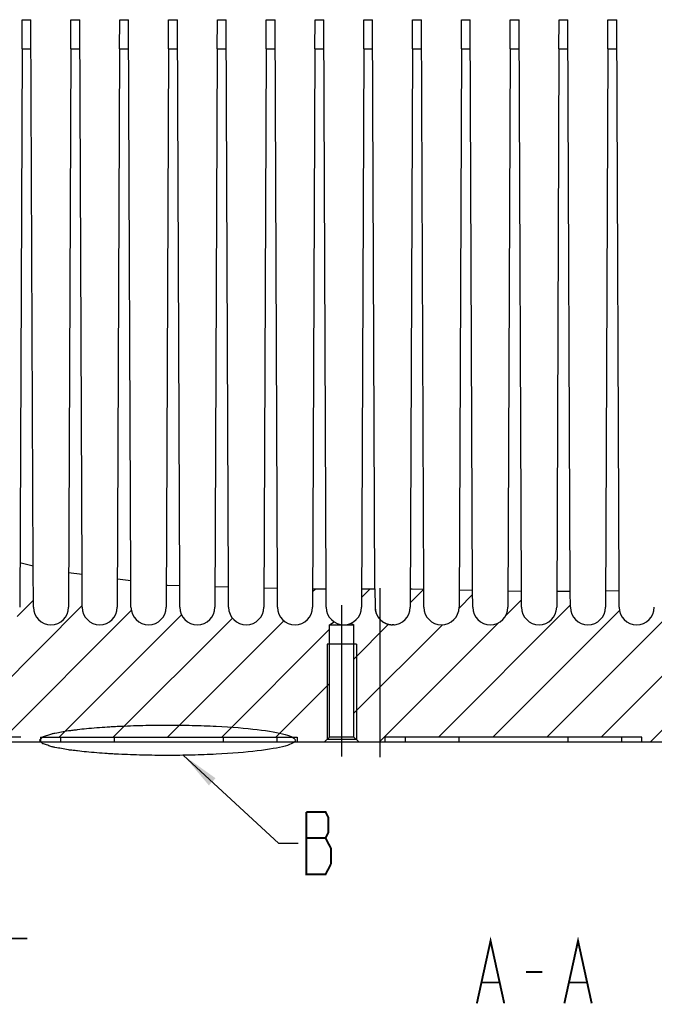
# Model space of a CAD drawing. Header units: millimetres. Extents: x 0 to 420, y 0 to 297.
# Tile 4 of 18: x 162 to 195, y 59 to 109. Entities that reach past the tile are written whole.
import ezdxf

# ---------------------------------------------------------------- set-up
doc = ezdxf.new("R2010")
doc.units = ezdxf.units.MM
doc.header["$LTSCALE"] = 23.1
doc.linetypes.add('CENTER', pattern=[0.6, 0.375, -0.075, 0.075, -0.075])
doc.layers.get('0').update_dxf_attribs({"linetype": 'CONTINUOUS'})
for name, color, linetype in [('13KW_HVAC_SRDXF_CONTINUOUS_LINE', 7, 'CONTINUOUS'), ('13KW_HVAC_SRQ_DXF_AXIS', 7, 'CONTINUOUS'), ('13KW_HVAC_SRQ_DXF_DIMENSION', 7, 'CONTINUOUS'), ('13KW_HVAC_SRQ_DXF_HATCHING', 7, 'CONTINUOUS'), ('13KW_HVAC_SRQ_DXF_TEXT', 7, 'CONTINUOUS')]:
    doc.layers.add(name, color=color, linetype=linetype)
doc.styles.get("Standard").update_dxf_attribs({"font": 'txt', "width": 0.7})
doc.dimstyles.new('DIMSTYLE_1', dxfattribs={"dimtxt": 3, "dimasz": 2, "dimexe": 1.5, "dimexo": 1, "dimgap": 0.75, "dimtad": 1, "dimlfac": 2, "dimdsep": 46, "dimtxsty": 'Standard', "dimblk": '_FILLED', "dimblk1": '_FILLED', "dimblk2": '_FILLED', "dimcen": 0.09, "dimazin": 2, "dimtp": 0.01, "dimtm": 0.01, "dimtfac": 1, "dimtofl": 0, "dimtmove": 0, "dimatfit": 3, "dimldrblk": '_FILLED', "dimfxl": 0, "dimtolj": 1, "dimarcsym": 0})
doc.dimstyles.new('DIMSTYLE_6', dxfattribs={"dimtxt": 3, "dimasz": 2, "dimexe": 1.5, "dimexo": 1, "dimgap": 0.75, "dimtad": 1, "dimlfac": 2, "dimdsep": 46, "dimtxsty": 'Standard', "dimblk": '_FILLED', "dimblk1": '_FILLED', "dimblk2": '_FILLED', "dimcen": 0.09, "dimazin": 2, "dimtol": 1, "dimtp": 0.05, "dimtm": 0.05, "dimtfac": 1, "dimtofl": 0, "dimtmove": 0, "dimatfit": 3, "dimldrblk": '_FILLED', "dimfxl": 0, "dimtolj": 1, "dimarcsym": 0})
doc.dimstyles.get("Standard").update_dxf_attribs({"dimtxt": 3, "dimasz": 2, "dimexe": 1.5, "dimexo": 1, "dimtad": 1, "dimdsep": 46, "dimtxsty": 'Standard', "dimblk": '_FILLED', "dimblk1": '_FILLED', "dimblk2": '_FILLED', "dimcen": 0.09, "dimazin": 2, "dimtol": 1, "dimtp": 0.01, "dimtm": 0.01, "dimtfac": 1, "dimtofl": 0, "dimtmove": 0, "dimatfit": 3, "dimldrblk": '_FILLED', "dimfxl": 0, "dimtolj": 1, "dimarcsym": 0})

# ---------------------------------------------------------------- blocks, each defined once
blk = doc.blocks.new('_FILLED')
at = {"color": 0, "linetype": 'ByBlock'}
blk.add_solid([(0, 0), (-1, 0.125), (-1, -0.125)], dxfattribs=at)
blk = doc.blocks.new('*D34')
at = {"layer": '13KW_HVAC_SRQ_DXF_DIMENSION', "color": 2, "linetype": 'Continuous'}
for p, q in [((156.442, 71.721), (156.442, 60.903)), ((159.692, 71.721), (159.692, 60.903)), ((156.442, 62.403), (133.335, 62.403)), ((133.335, 62.403), (158.067, 62.403)), ((162.692, 62.403), (158.067, 62.403)), ((159.692, 62.403), (162.692, 62.403))]:
    blk.add_line(p, q, dxfattribs=at)
at = {"layer": '13KW_HVAC_SRQ_DXF_DIMENSION', "color": 2, "linetype": 'Continuous', "xscale": 2, "yscale": 2, "zscale": 2}
blk.add_blockref('_FILLED', (156.442, 62.403), dxfattribs=at)
at = {"layer": '13KW_HVAC_SRQ_DXF_DIMENSION', "color": 2, "linetype": 'Continuous', "xscale": 2, "yscale": 2, "zscale": 2, "rotation": 180}
blk.add_blockref('_FILLED', (159.692, 62.403), dxfattribs=at)
blk = doc.blocks.new('_OBLIQUE')
at = {"color": 0, "linetype": 'ByBlock'}
for p, q in [((0, 0), (-1, 0)), ((0.125, 0.125), (-0.125, -0.125))]:
    blk.add_line(p, q, dxfattribs=at)
blk = doc.blocks.new('*D35')
at = {"layer": '13KW_HVAC_SRQ_DXF_DIMENSION', "color": 2, "linetype": 'Continuous'}
for p, q in [((141.879, 74.471), (141.879, 104.832)), ((141.879, 104.832), (141.879, 73.596)), ((155.442, 74.471), (140.379, 74.471)), ((141.879, 69.721), (141.879, 73.596)), ((162.377, 72.721), (140.379, 72.721)), ((141.879, 72.721), (141.879, 69.721))]:
    blk.add_line(p, q, dxfattribs=at)
at = {"layer": '13KW_HVAC_SRQ_DXF_DIMENSION', "color": 2, "linetype": 'Continuous', "xscale": 2, "yscale": 2, "zscale": 2}
for name, p, rotation in [('_FILLED', (141.879, 74.471), 270), ('_OBLIQUE', (141.879, 72.721), 90)]:
    blk.add_blockref(name, p, dxfattribs=dict(at, rotation=rotation))
blk = doc.blocks.new('HATCHING_BL0', base_point=(218.205, 119.266))
at = {"layer": '13KW_HVAC_SRQ_DXF_HATCHING', "linetype": 'Continuous'}
h = blk.add_hatch(dxfattribs=at)
h.set_pattern_fill('A', color=2, scale=1.962981, angle=45, style=0, pattern_type=0)
h.set_pattern_definition([(45, (0, 0), (-1.388037, 1.388037), [])])
edge = h.paths.add_edge_path()
edge.add_line((181.024, 72.721), (181.024, 72.471))
edge.add_line((181.024, 72.471), (180.163, 72.471))
edge.add_line((180.163, 72.471), (180.163, 80.318))
edge.add_line((180.163, 80.318), (180.51, 80.316))
edge.add_line((180.51, 80.316), (180.514, 79.368))
edge.add_spline(control_points=[(180.514, 79.368), (180.515, 79.259), (180.551, 79.056), (180.712, 78.779), (180.956, 78.576), (181.255, 78.467), (181.573, 78.467), (181.872, 78.576), (182.116, 78.779), (182.276, 79.056), (182.312, 79.259), (182.314, 79.368)], knot_values=[0, 0, 0, 0, 0.111111, 0.222222, 0.333333, 0.444444, 0.555556, 0.666667, 0.777778, 0.888889, 1, 1, 1, 1], degree=3, periodic=0)
edge.add_line((182.314, 79.368), (182.318, 80.305))
edge.add_arc((180.372, -135.524), 215.837, 89.29966, 89.48344)
edge.add_line((183.01, 80.297), (183.014, 79.368))
edge.add_spline(control_points=[(183.014, 79.368), (183.015, 79.259), (183.051, 79.056), (183.212, 78.779), (183.456, 78.576), (183.755, 78.467), (184.073, 78.467), (184.372, 78.575), (184.616, 78.779), (184.776, 79.056), (184.812, 79.259), (184.814, 79.368)], knot_values=[0, 0, 0, 0, 0.111111, 0.222222, 0.333333, 0.444444, 0.555556, 0.666667, 0.777778, 0.888889, 1, 1, 1, 1], degree=3, periodic=0)
edge.add_line((184.814, 79.368), (184.817, 80.263))
edge.add_line((184.817, 80.263), (185.51, 80.246))
edge.add_line((185.51, 80.246), (185.514, 79.368))
edge.add_spline(control_points=[(185.514, 79.368), (185.515, 79.259), (185.551, 79.056), (185.712, 78.779), (185.956, 78.576), (186.255, 78.467), (186.573, 78.467), (186.872, 78.576), (187.116, 78.779), (187.276, 79.056), (187.312, 79.259), (187.314, 79.368)], knot_values=[0, 0, 0, 0, 0.111111, 0.222222, 0.333333, 0.444444, 0.555556, 0.666667, 0.777778, 0.888889, 1, 1, 1, 1], degree=3, periodic=0)
edge.add_line((187.314, 79.368), (187.317, 80.208))
edge.add_spline(control_points=[(187.317, 80.208), (187.435, 80.206), (187.667, 80.202), (187.897, 80.198), (188.01, 80.196)], knot_values=[0, 0, 0, 0, 0.5, 1, 1, 1, 1], degree=3, periodic=0)
edge.add_line((188.01, 80.196), (188.014, 79.368))
edge.add_spline(control_points=[(188.014, 79.368), (188.015, 79.259), (188.051, 79.056), (188.212, 78.779), (188.456, 78.576), (188.755, 78.467), (189.073, 78.467), (189.372, 78.575), (189.616, 78.779), (189.776, 79.056), (189.812, 79.259), (189.814, 79.368)], knot_values=[0, 0, 0, 0, 0.111111, 0.222222, 0.333333, 0.444444, 0.555556, 0.666667, 0.777778, 0.888889, 1, 1, 1, 1], degree=3, periodic=0)
edge.add_line((189.814, 79.368), (189.817, 80.179))
edge.add_arc((189.77, 155.346), 75.167, 270.03578, 270.56423)
edge.add_line((190.51, 80.182), (190.514, 79.368))
edge.add_spline(control_points=[(190.514, 79.368), (190.515, 79.259), (190.551, 79.056), (190.712, 78.779), (190.956, 78.576), (191.255, 78.467), (191.573, 78.467), (191.872, 78.575), (192.116, 78.779), (192.276, 79.056), (192.312, 79.259), (192.314, 79.368)], knot_values=[0, 0, 0, 0, 0.111111, 0.222222, 0.333333, 0.444444, 0.555556, 0.666667, 0.777778, 0.888889, 1, 1, 1, 1], degree=3, periodic=0)
edge.add_line((192.314, 79.368), (192.317, 80.212))
edge.add_arc((191.397, 131.221), 51.017, 271.0331, 271.8115)
edge.add_line((193.01, 80.23), (193.014, 79.368))
edge.add_spline(control_points=[(193.014, 79.368), (193.015, 79.259), (193.051, 79.056), (193.212, 78.779), (193.456, 78.576), (193.755, 78.467), (194.073, 78.467), (194.372, 78.576), (194.616, 78.779), (194.776, 79.056), (194.812, 79.259), (194.814, 79.368)], knot_values=[0, 0, 0, 0, 0.111111, 0.222222, 0.333333, 0.444444, 0.555556, 0.666667, 0.777778, 0.888889, 1, 1, 1, 1], degree=3, periodic=0)
edge.add_line((194.814, 79.368), (194.818, 80.281))
edge.add_arc((195.254, 9.7), 70.583, 89.79229, 90.35437)
edge.add_line((195.51, 80.282), (195.514, 79.368))
edge.add_spline(control_points=[(195.514, 79.368), (195.515, 79.259), (195.551, 79.056), (195.712, 78.779), (195.956, 78.576), (196.255, 78.467), (196.573, 78.467), (196.872, 78.576), (197.116, 78.779), (197.276, 79.056), (197.312, 79.259), (197.314, 79.368)], knot_values=[0, 0, 0, 0, 0.111111, 0.222222, 0.333333, 0.444444, 0.555556, 0.666667, 0.777778, 0.888889, 1, 1, 1, 1], degree=3, periodic=0)
edge.add_line((197.314, 79.368), (197.317, 80.219))
edge.add_arc((195.768, 60.712), 19.568, 84.7783, 85.4584)
edge.add_line((197.549, 80.199), (197.549, 75.221))
edge.add_line((197.549, 75.221), (197.299, 74.971))
edge.add_line((197.299, 74.971), (195.674, 74.971))
edge.add_line((195.674, 74.971), (195.674, 72.721))
edge.add_line((195.674, 72.721), (195.424, 72.471))
edge.add_line((195.424, 72.471), (194.181, 72.471))
edge.add_line((194.181, 72.471), (194.181, 72.721))
edge.add_line((194.181, 72.721), (181.024, 72.721))
edge = h.paths.add_edge_path()
edge.add_line((200.924, 72.471), (200.674, 72.721))
edge.add_line((200.674, 72.721), (200.674, 74.971))
edge.add_line((200.674, 74.971), (199.049, 74.971))
edge.add_line((199.049, 74.971), (198.799, 75.221))
edge.add_line((198.799, 75.221), (198.799, 78.479))
edge.add_spline(control_points=[(198.799, 78.479), (198.903, 78.466), (199.104, 78.474), (199.393, 78.589), (199.626, 78.792), (199.778, 79.064), (199.812, 79.262), (199.814, 79.368)], knot_values=[0, 0, 0, 0, 0.2, 0.4, 0.6, 0.8, 1, 1, 1, 1], degree=3, periodic=0)
edge.add_line((199.814, 79.368), (199.816, 79.819))
edge.add_arc((196.876, 68.633), 11.566, 71.6745, 75.2773)
edge.add_line((200.513, 79.612), (200.514, 79.368))
edge.add_spline(control_points=[(200.514, 79.368), (200.515, 79.268), (200.546, 79.08), (200.683, 78.819), (200.895, 78.617), (201.159, 78.492), (201.45, 78.457), (201.736, 78.514), (201.991, 78.661), (202.118, 78.803), (202.172, 78.886)], knot_values=[0, 0, 0, 0, 0.125, 0.25, 0.375, 0.5, 0.625, 0.75, 0.875, 1, 1, 1, 1], degree=3, periodic=0)
edge.add_spline(control_points=[(202.172, 78.886), (202.584, 78.652), (203.328, 78.167), (204.221, 77.358), (204.834, 76.563), (205.19, 75.806), (205.331, 75.135), (205.302, 74.369), (205.056, 73.475), (204.71, 72.817), (204.495, 72.471)], knot_values=[0, 0, 0, 0, 0.125, 0.25, 0.375, 0.5, 0.625, 0.75, 0.875, 1, 1, 1, 1], degree=3, periodic=0)
edge.add_line((204.495, 72.471), (200.924, 72.471))
edge = h.paths.add_edge_path()
edge.add_line((176.527, 72.471), (176.527, 72.721))
edge.add_line((176.527, 72.721), (176.163, 72.721))
edge.add_line((176.163, 72.721), (176.163, 78.507))
edge.add_spline(control_points=[(176.163, 78.507), (176.255, 78.481), (176.436, 78.457), (176.713, 78.507), (176.961, 78.639), (177.157, 78.839), (177.284, 79.091), (177.313, 79.272), (177.314, 79.368)], knot_values=[0, 0, 0, 0, 0.166667, 0.333333, 0.5, 0.666667, 0.833333, 1, 1, 1, 1], degree=3, periodic=0)
edge.add_line((177.314, 79.368), (177.318, 80.321))
edge.add_line((177.318, 80.321), (178.01, 80.322))
edge.add_line((178.01, 80.322), (178.014, 79.368))
edge.add_spline(control_points=[(178.014, 79.368), (178.015, 79.265), (178.047, 79.072), (178.194, 78.804), (178.338, 78.673), (178.423, 78.617)], knot_values=[0, 0, 0, 0, 0.333333, 0.666667, 1, 1, 1, 1], degree=3, periodic=0)
edge.add_line((178.423, 78.617), (178.181, 78.471))
edge.add_line((178.181, 78.471), (178.181, 72.721))
edge.add_line((178.181, 72.721), (177.931, 72.471))
edge.add_line((177.931, 72.471), (176.527, 72.471))
edge = h.paths.add_edge_path()
edge.add_line((180.163, 80.318), (180.163, 72.471))
edge.add_line((180.163, 72.471), (179.681, 72.471))
edge.add_line((179.681, 72.471), (179.431, 72.721))
edge.add_line((179.431, 72.721), (179.431, 78.471))
edge.add_line((179.431, 78.471), (179.292, 78.555))
edge.add_spline(control_points=[(179.292, 78.555), (179.371, 78.592), (179.512, 78.683), (179.681, 78.878), (179.788, 79.112), (179.813, 79.28), (179.814, 79.368)], knot_values=[0, 0, 0, 0, 0.25, 0.5, 0.75, 1, 1, 1, 1], degree=3, periodic=0)
edge.add_line((179.814, 79.368), (179.818, 80.32))
edge.add_line((179.818, 80.32), (180.163, 80.318))
edge = h.paths.add_edge_path()
edge.add_line((156.442, 72.721), (156.192, 72.471))
edge.add_line((156.192, 72.471), (147.726, 72.471))
edge.add_line((147.726, 72.471), (147.459, 72.721))
edge.add_line((147.459, 72.721), (147.459, 78.371))
edge.add_line((147.459, 78.371), (147.566, 78.471))
edge.add_line((147.566, 78.471), (149.814, 78.471))
edge.add_line((149.814, 78.471), (149.814, 79.368))
edge.add_line((149.814, 79.368), (149.822, 81.397))
edge.add_arc((158.372, 61.802), 21.38, 111.5921, 113.5716)
edge.add_line((150.504, 81.681), (150.514, 79.368))
edge.add_spline(control_points=[(150.514, 79.368), (150.515, 79.259), (150.551, 79.056), (150.712, 78.779), (150.956, 78.576), (151.255, 78.467), (151.573, 78.467), (151.872, 78.576), (152.116, 78.779), (152.276, 79.056), (152.312, 79.259), (152.314, 79.368)], knot_values=[0, 0, 0, 0, 0.111111, 0.222222, 0.333333, 0.444444, 0.555556, 0.666667, 0.777778, 0.888889, 1, 1, 1, 1], degree=3, periodic=0)
edge.add_line((152.314, 79.368), (152.326, 82.283))
edge.add_arc((155.832, 69.243), 13.504, 102.1026, 105.0497)
edge.add_line((153.001, 82.446), (153.014, 79.368))
edge.add_spline(control_points=[(153.014, 79.368), (153.015, 79.259), (153.051, 79.056), (153.212, 78.779), (153.456, 78.576), (153.755, 78.467), (154.073, 78.467), (154.372, 78.576), (154.616, 78.779), (154.776, 79.056), (154.812, 79.259), (154.814, 79.368)], knot_values=[0, 0, 0, 0, 0.111111, 0.222222, 0.333333, 0.444444, 0.555556, 0.666667, 0.777778, 0.888889, 1, 1, 1, 1], degree=3, periodic=0)
edge.add_line((154.814, 79.368), (154.828, 82.718))
edge.add_arc((155.848, 69.999), 12.76, 91.5639, 94.5863)
edge.add_line((155.5, 82.754), (155.514, 79.368))
edge.add_spline(control_points=[(155.514, 79.368), (155.515, 79.259), (155.551, 79.056), (155.712, 78.779), (155.956, 78.576), (156.255, 78.467), (156.573, 78.467), (156.872, 78.576), (157.116, 78.779), (157.276, 79.056), (157.312, 79.259), (157.314, 79.368)], knot_values=[0, 0, 0, 0, 0.111111, 0.222222, 0.333333, 0.444444, 0.555556, 0.666667, 0.777778, 0.888889, 1, 1, 1, 1], degree=3, periodic=0)
edge.add_line((157.314, 79.368), (157.328, 82.688))
edge.add_arc((155.703, 66.098), 16.67, 82.078, 84.4066)
edge.add_line((158, 82.609), (158.008, 80.811))
edge.add_line((158.008, 80.811), (157.442, 80.471))
edge.add_line((157.442, 80.471), (157.442, 74.721))
edge.add_line((157.442, 74.721), (157.192, 74.471))
edge.add_line((157.192, 74.471), (156.442, 74.471))
edge.add_line((156.442, 74.471), (156.442, 72.721))
edge = h.paths.add_edge_path()
edge.add_line((159.942, 72.471), (159.692, 72.721))
edge.add_line((159.692, 72.721), (159.692, 74.471))
edge.add_line((159.692, 74.471), (158.942, 74.471))
edge.add_line((158.942, 74.471), (158.692, 74.721))
edge.add_line((158.692, 74.721), (158.692, 78.499))
edge.add_spline(control_points=[(158.692, 78.499), (158.783, 78.477), (158.962, 78.459), (159.233, 78.515), (159.473, 78.648), (159.663, 78.847), (159.785, 79.096), (159.813, 79.274), (159.814, 79.368)], knot_values=[0, 0, 0, 0, 0.166667, 0.333333, 0.5, 0.666667, 0.833333, 1, 1, 1, 1], degree=3, periodic=0)
edge.add_line((159.814, 79.368), (159.826, 82.271))
edge.add_arc((149.843, 38.382), 45.01, 76.3008, 77.1857)
edge.add_line((160.502, 82.112), (160.514, 79.368))
edge.add_spline(control_points=[(160.514, 79.368), (160.515, 79.259), (160.551, 79.056), (160.712, 78.779), (160.956, 78.576), (161.255, 78.467), (161.573, 78.467), (161.872, 78.576), (162.116, 78.779), (162.276, 79.056), (162.312, 79.259), (162.314, 79.368)], knot_values=[0, 0, 0, 0, 0.111111, 0.222222, 0.333333, 0.444444, 0.555556, 0.666667, 0.777778, 0.888889, 1, 1, 1, 1], degree=3, periodic=0)
edge.add_line((162.314, 79.368), (162.323, 81.651))
edge.add_arc((174.94, 132.448), 52.34, 256.0516, 256.8193)
edge.add_line((163.005, 81.487), (163.014, 79.368))
edge.add_spline(control_points=[(163.014, 79.368), (163.015, 79.259), (163.051, 79.056), (163.212, 78.779), (163.456, 78.576), (163.755, 78.467), (164.073, 78.467), (164.372, 78.576), (164.616, 78.779), (164.776, 79.056), (164.812, 79.259), (164.814, 79.368)], knot_values=[0, 0, 0, 0, 0.111111, 0.222222, 0.333333, 0.444444, 0.555556, 0.666667, 0.777778, 0.888889, 1, 1, 1, 1], degree=3, periodic=0)
edge.add_line((164.814, 79.368), (164.821, 81.096))
edge.add_arc((171.774, 119.275), 38.807, 259.6792, 260.7073)
edge.add_line((165.507, 80.977), (165.514, 79.368))
edge.add_spline(control_points=[(165.514, 79.368), (165.515, 79.259), (165.551, 79.056), (165.712, 78.779), (165.956, 78.576), (166.255, 78.467), (166.573, 78.467), (166.872, 78.576), (167.116, 78.779), (167.276, 79.056), (167.312, 79.259), (167.314, 79.368)], knot_values=[0, 0, 0, 0, 0.111111, 0.222222, 0.333333, 0.444444, 0.555556, 0.666667, 0.777778, 0.888889, 1, 1, 1, 1], degree=3, periodic=0)
edge.add_line((167.314, 79.368), (167.319, 80.726))
edge.add_arc((172.73, 127.928), 47.51, 263.4613, 264.297)
edge.add_line((168.008, 80.652), (168.014, 79.368))
edge.add_spline(control_points=[(168.014, 79.368), (168.015, 79.259), (168.051, 79.056), (168.212, 78.779), (168.456, 78.576), (168.755, 78.467), (169.073, 78.467), (169.372, 78.576), (169.616, 78.779), (169.776, 79.056), (169.812, 79.259), (169.814, 79.368)], knot_values=[0, 0, 0, 0, 0.111111, 0.222222, 0.333333, 0.444444, 0.555556, 0.666667, 0.777778, 0.888889, 1, 1, 1, 1], degree=3, periodic=0)
edge.add_line((169.814, 79.368), (169.818, 80.503))
edge.add_arc((173.967, 143.744), 63.377, 266.24671, 266.87232)
edge.add_line((170.509, 80.462), (170.514, 79.368))
edge.add_spline(control_points=[(170.514, 79.368), (170.515, 79.259), (170.551, 79.056), (170.712, 78.779), (170.956, 78.575), (171.255, 78.467), (171.573, 78.467), (171.872, 78.576), (172.116, 78.779), (172.276, 79.056), (172.312, 79.259), (172.314, 79.368)], knot_values=[0, 0, 0, 0, 0.111111, 0.222222, 0.333333, 0.444444, 0.555556, 0.666667, 0.777778, 0.888889, 1, 1, 1, 1], degree=3, periodic=0)
edge.add_line((172.314, 79.368), (172.318, 80.384))
edge.add_arc((174.888, 156.986), 76.645, 268.07809, 268.59536)
edge.add_line((173.01, 80.363), (173.014, 79.368))
edge.add_spline(control_points=[(173.014, 79.368), (173.015, 79.259), (173.051, 79.056), (173.212, 78.779), (173.456, 78.575), (173.755, 78.467), (174.073, 78.467), (174.372, 78.576), (174.616, 78.779), (174.776, 79.056), (174.812, 79.259), (174.814, 79.368)], knot_values=[0, 0, 0, 0, 0.111111, 0.222222, 0.333333, 0.444444, 0.555556, 0.666667, 0.777778, 0.888889, 1, 1, 1, 1], degree=3, periodic=0)
edge.add_line((174.814, 79.368), (174.818, 80.333))
edge.add_arc((178.378, 411.57), 331.256, 269.3841, 269.5038)
edge.add_line((175.51, 80.327), (175.514, 79.368))
edge.add_spline(control_points=[(175.514, 79.368), (175.515, 79.268), (175.546, 79.08), (175.683, 78.82), (175.896, 78.617), (176.068, 78.535), (176.163, 78.507)], knot_values=[0, 0, 0, 0, 0.25, 0.5, 0.75, 1, 1, 1, 1], degree=3, periodic=0)
edge.add_line((176.163, 78.507), (176.163, 72.721))
edge.add_line((176.163, 72.721), (163.377, 72.721))
edge.add_line((163.377, 72.721), (163.377, 72.471))
edge.add_line((163.377, 72.471), (159.942, 72.471))

msp = doc.modelspace()

# ---------------------------------------------------------------- linework, layer by layer
at = {"color": 7, "linetype": 'Continuous'}
for p, q in [((162.3232, 81.6613), (163.0049, 81.497)), ((164.8211, 81.1524), (165.5067, 81.0638)), ((167.3198, 80.8297), (168.008, 80.7409)), ((169.8185, 80.5071), (169.8776, 80.4995)), ((169.8776, 80.4995), (170.5091, 80.4816)), ((172.3181, 80.4304), (173.0094, 80.4108)), ((174.8178, 80.3597), (175.5097, 80.3401)), ((177.3177, 80.3198), (178.0098, 80.318)), ((179.8177, 80.3134), (180.5098, 80.3117)), ((182.3176, 80.3071), (182.4106, 80.3069)), ((182.4106, 80.3069), (183.0099, 80.2952)), ((184.8174, 80.2598), (185.5101, 80.2462)), ((187.3172, 80.2121), (188.0103, 80.199)), ((192.3172, 80.2096), (193.0102, 80.2253)), ((189.8171, 80.1904), (190.5103, 80.1939))]:
    msp.add_line(p, q, dxfattribs=at)
at = {"color": 2, "linetype": 'Continuous'}
msp.add_open_spline([(163.3256, 72.5559), (163.3491, 72.5308), (163.3854, 72.4932), (163.43, 72.443), (163.4658, 72.4117), (163.4764, 72.3864), (163.5527, 72.3622), (163.673, 72.3195), (163.8268, 72.2716), (163.9468, 72.2214), (164.1802, 72.1792), (164.4643, 72.1259), (164.726, 72.0708), (165.0471, 72.0355), (165.352, 71.9993), (165.7147, 71.9501), (166.2625, 71.9114), (166.712, 71.8779), (167.0667, 71.8501), (167.4885, 71.8359), (167.9917, 71.8123), (168.8169, 71.7848), (169.8792, 71.7703), (171.1467, 71.7883), (172.8097, 71.85), (174.597, 71.9942), (176.0484, 72.2507), (176.6214, 72.5559), (176.0484, 72.8611), (174.597, 73.1177), (172.8097, 73.2618), (171.1467, 73.3236), (169.8792, 73.3416), (168.8169, 73.3271), (167.9917, 73.2996), (167.4885, 73.276), (167.0667, 73.2618), (166.712, 73.234), (166.2625, 73.2005), (165.7147, 73.1618), (165.352, 73.1126), (165.0471, 73.0763), (164.726, 73.0411), (164.4643, 72.986), (164.1802, 72.9327), (163.9468, 72.8905), (163.8268, 72.8403), (163.673, 72.7924), (163.5527, 72.7497), (163.4764, 72.7255), (163.4658, 72.7002), (163.43, 72.6689), (163.3854, 72.6187), (163.3491, 72.581), (163.3256, 72.5559)], degree=3, knots=[0, 0, 0, 0, 0.015625, 0.0234375, 0.03125, 0.0351562, 0.0390625, 0.046875, 0.0625, 0.0703125, 0.078125, 0.09375, 0.109375, 0.1171875, 0.125, 0.140625, 0.15625, 0.171875, 0.1796875, 0.1875, 0.203125, 0.21875, 0.25, 0.28125, 0.3125, 0.375, 0.4375, 0.5, 0.5625, 0.625, 0.6875, 0.71875, 0.75, 0.78125, 0.796875, 0.8125, 0.8203125, 0.828125, 0.84375, 0.859375, 0.875, 0.8828125, 0.890625, 0.90625, 0.921875, 0.9296875, 0.9375, 0.953125, 0.9609375, 0.9648438, 0.96875, 0.9765625, 0.984375, 1, 1, 1, 1], dxfattribs=at)
at = {"layer": '13KW_HVAC_SRDXF_CONTINUOUS_LINE', "color": 7, "linetype": 'Continuous'}
for p, q in [((162.4325, 107.9713), (162.4387, 109.4713)), ((162.4387, 109.4713), (162.8887, 109.4713)), ((163.0049, 81.497), (162.8887, 109.4713)), ((164.9325, 107.9713), (164.9387, 109.4713)), ((164.9387, 109.4713), (165.3887, 109.4713)), ((165.5067, 81.0638), (165.3887, 109.4713)), ((167.4325, 107.9713), (167.4387, 109.4713)), ((167.4387, 109.4713), (167.8887, 109.4713)), ((168.008, 80.7409), (167.8887, 109.4713)), ((169.9325, 107.9713), (169.9387, 109.4713)), ((169.9387, 109.4713), (170.3887, 109.4713)), ((170.5091, 80.4816), (170.3887, 109.4713)), ((172.4325, 107.9713), (172.4387, 109.4713)), ((172.4387, 109.4713), (172.8887, 109.4713)), ((173.0094, 80.4108), (172.8887, 109.4713)), ((174.9325, 107.9713), (174.9387, 109.4713)), ((174.9387, 109.4713), (175.3887, 109.4713)), ((175.5097, 80.3401), (175.3887, 109.4713)), ((177.4325, 107.9713), (177.4387, 109.4713)), ((177.4387, 109.4713), (177.8887, 109.4713)), ((178.0098, 80.318), (177.8887, 109.4713)), ((179.9325, 107.9713), (179.9387, 109.4713)), ((179.9387, 109.4713), (180.3887, 109.4713)), ((180.5098, 80.3117), (180.3887, 109.4713)), ((182.4325, 107.9713), (182.4387, 109.4713)), ((182.4387, 109.4713), (182.8887, 109.4713)), ((183.0099, 80.2952), (182.8887, 109.4713)), ((184.9325, 107.9713), (184.9387, 109.4713)), ((184.9387, 109.4713), (185.3887, 109.4713)), ((185.5101, 80.2462), (185.3887, 109.4713)), ((187.4325, 107.9713), (187.4387, 109.4713)), ((187.4387, 109.4713), (187.8887, 109.4713)), ((188.0103, 80.199), (187.8887, 109.4713)), ((189.9325, 107.9713), (189.9387, 109.4713)), ((189.9387, 109.4713), (190.3887, 109.4713)), ((190.5103, 80.1939), (190.3887, 109.4713)), ((192.4325, 107.9713), (192.4387, 109.4713)), ((192.4387, 109.4713), (192.8887, 109.4713)), ((193.0102, 80.2253), (192.8887, 109.4713)), ((162.4325, 107.9713), (162.3137, 79.3676)), ((162.4325, 107.9713), (162.895, 107.9713)), ((164.9325, 107.9713), (164.8137, 79.3676)), ((164.9325, 107.9713), (165.395, 107.9713)), ((167.4325, 107.9713), (167.3137, 79.3676)), ((167.4325, 107.9713), (167.895, 107.9713)), ((169.9325, 107.9713), (169.8137, 79.3676)), ((169.9325, 107.9713), (170.395, 107.9713)), ((172.4325, 107.9713), (172.3137, 79.3676)), ((172.4325, 107.9713), (172.895, 107.9713)), ((174.9325, 107.9713), (174.8137, 79.3676)), ((174.9325, 107.9713), (175.395, 107.9713)), ((177.4325, 107.9713), (177.3137, 79.3676)), ((177.4325, 107.9713), (177.895, 107.9713)), ((179.9325, 107.9713), (179.8137, 79.3676)), ((179.9325, 107.9713), (180.395, 107.9713)), ((182.4325, 107.9713), (182.3137, 79.3676)), ((182.4325, 107.9713), (182.895, 107.9713)), ((184.9325, 107.9713), (184.8137, 79.3676)), ((184.9325, 107.9713), (185.395, 107.9713)), ((187.4325, 107.9713), (187.3137, 79.3676)), ((187.4325, 107.9713), (187.895, 107.9713)), ((189.9325, 107.9713), (189.8137, 79.3676)), ((189.9325, 107.9713), (190.395, 107.9713)), ((192.4325, 107.9713), (192.3137, 79.3676)), ((192.4325, 107.9713), (192.895, 107.9713)), ((163.0137, 79.3676), (163.0049, 81.497)), ((165.5137, 79.3676), (165.5067, 81.0638)), ((168.0137, 79.3676), (168.008, 80.7409)), ((170.5137, 79.3676), (170.5091, 80.4816)), ((173.0137, 79.3676), (173.0094, 80.4108)), ((175.5137, 79.3676), (175.5097, 80.3401)), ((178.0137, 79.3676), (178.0098, 80.318)), ((180.5098, 80.3117), (180.5137, 79.3676)), ((182.3176, 80.3073), (182.3176, 80.3071)), ((183.0137, 79.3676), (183.0099, 80.2952)), ((185.5137, 79.3676), (185.5101, 80.2443)), ((193.0137, 79.3676), (193.0102, 80.2253)), ((188.0137, 79.3676), (188.0103, 80.199)), ((190.5137, 79.3676), (190.5103, 80.1939)), ((162.3137, 79.3692), (162.3137, 79.3688)), ((164.8137, 79.3688), (164.8137, 79.3693)), ((178.1814, 78.4713), (178.4233, 78.6167)), ((178.1814, 78.4713), (179.4314, 78.4713)), ((178.1814, 72.7213), (178.1814, 78.4713)), ((179.2924, 78.5549), (179.4314, 78.4713)), ((179.4314, 72.7213), (179.4314, 78.4713)), ((179.5564, 77.4713), (178.0564, 77.4713)), ((163.3774, 72.7213), (163.3774, 72.4713)), ((163.3774, 72.7213), (176.5274, 72.7213)), ((164.4069, 72.7213), (164.4069, 72.4713)), ((167.1523, 72.7213), (167.1523, 72.4713)), ((172.7525, 72.4713), (172.7525, 72.7213)), ((175.4979, 72.4713), (175.4979, 72.7213)), ((176.5274, 72.7213), (176.5274, 72.4713)), ((177.9314, 72.4713), (178.1814, 72.7213)), ((179.4314, 72.7213), (178.1814, 72.7213)), ((179.6814, 72.4713), (179.4314, 72.7213)), ((194.1815, 72.7213), (181.0237, 72.7213)), ((181.0237, 72.4713), (181.0237, 72.7213)), ((182.0532, 72.7213), (182.0532, 72.4713)), ((184.7986, 72.7213), (184.7986, 72.4713)), ((190.3988, 72.4713), (190.3988, 72.7213)), ((193.1441, 72.4713), (193.1441, 72.7213)), ((194.1737, 72.4713), (194.1737, 72.7213)), ((194.1815, 72.4713), (194.1815, 72.7213)), ((147.7262, 72.4713), (217.4134, 72.4713)), ((179.5564, 72.5963), (178.0564, 72.5963))]:
    msp.add_line(p, q, dxfattribs=at)
at = {"layer": '13KW_HVAC_SRDXF_CONTINUOUS_LINE', "color": 2, "linetype": 'Continuous'}
for p, q in [((181.3875, 78.4718), (181.3952, 78.4716)), ((181.4544, 78.4725), (181.4599, 78.4727)), ((181.4703, 78.4732), (181.4582, 78.4726)), ((181.4703, 78.4732), (181.4915, 78.4743)), ((178.0564, 77.4713), (178.0564, 72.5963)), ((179.5564, 77.4713), (179.5564, 72.5963))]:
    msp.add_line(p, q, dxfattribs=at)
for points in [[(180.5137, 79.3676), (180.5142, 79.3527), (180.5148, 79.3379), (180.5157, 79.3232), (180.5167, 79.3086), (180.5179, 79.2941), (180.5193, 79.2796), (180.5208, 79.2653), (180.5226, 79.251), (180.5246, 79.2369), (180.5268, 79.2228), (180.5292, 79.2088), (180.5317, 79.1948), (180.5345, 79.181), (180.5375, 79.1672), (180.5407, 79.1535), (180.5442, 79.1399), (180.5478, 79.1264), (180.5517, 79.1129), (180.5558, 79.0995), (180.56, 79.0864), (180.5644, 79.0734), (180.5691, 79.0604)], [(180.5691, 79.0604), (180.574, 79.0473), (180.5792, 79.0342), (180.5846, 79.0212), (180.5902, 79.0083), (180.5959, 78.9956), (180.6019, 78.9829), (180.608, 78.9703), (180.6143, 78.9579), (180.6208, 78.9456), (180.6275, 78.9334), (180.6343, 78.9213), (180.6413, 78.9094), (180.6485, 78.8976), (180.6558, 78.886), (180.6633, 78.8745), (180.6709, 78.8632), (180.6784, 78.8524), (180.686, 78.8418), (180.6938, 78.8313), (180.7016, 78.821), (180.7096, 78.8108), (180.7177, 78.8007), (180.7259, 78.7909)], [(180.7259, 78.7909), (180.7347, 78.7807), (180.7435, 78.7707), (180.7524, 78.7609), (180.7614, 78.7513), (180.7706, 78.7418), (180.7798, 78.7325), (180.7891, 78.7234), (180.7985, 78.7145), (180.808, 78.7057), (180.8176, 78.6971), (180.8272, 78.6887), (180.8369, 78.6805), (180.8465, 78.6726), (180.8561, 78.6649), (180.8658, 78.6574), (180.8755, 78.65), (180.8853, 78.6428), (180.8951, 78.6358), (180.905, 78.6289), (180.9149, 78.6222), (180.9248, 78.6157), (180.9348, 78.6093), (180.9448, 78.6031), (180.9548, 78.5971), (180.9649, 78.5912)], [(180.9649, 78.5912), (180.9772, 78.5843), (180.9896, 78.5775), (181.0019, 78.5711), (181.0143, 78.5648), (181.0267, 78.5588), (181.0396, 78.5528), (181.0525, 78.547), (181.0654, 78.5415), (181.0782, 78.5363), (181.091, 78.5313), (181.1038, 78.5265), (181.1165, 78.5219), (181.1291, 78.5176), (181.1416, 78.5136), (181.1541, 78.5097), (181.1664, 78.5061), (181.1786, 78.5026), (181.1907, 78.4994), (181.2027, 78.4965), (181.2145, 78.4937), (181.227, 78.4909), (181.2393, 78.4884), (181.2514, 78.486), (181.2634, 78.4839), (181.2751, 78.482), (181.2866, 78.4803), (181.2979, 78.4787), (181.3089, 78.4774), (181.3198, 78.4762), (181.3304, 78.4751), (181.3407, 78.4742), (181.3508, 78.4735), (181.3607, 78.4729), (181.3703, 78.4724), (181.379, 78.472), (181.3875, 78.4718)], [(181.4522, 78.4724), (181.4459, 78.4721), (181.4394, 78.4719), (181.4327, 78.4717), (181.4257, 78.4716), (181.4185, 78.4715), (181.411, 78.4715), (181.4033, 78.4715), (181.3953, 78.4716)], [(181.4951, 78.4745), (181.4983, 78.4747), (181.5014, 78.4749), (181.5042, 78.4751), (181.5067, 78.4753), (181.509, 78.4755), (181.511, 78.4757)], [(181.5166, 78.4772), (181.5165, 78.4769), (181.516, 78.4767), (181.5152, 78.4764), (181.514, 78.4761), (181.5126, 78.4759), (181.5109, 78.4757)], [(181.516, 78.4767), (181.5165, 78.4769), (181.5166, 78.4772)]]:
    msp.add_lwpolyline(points, dxfattribs=at)
at = {"layer": '13KW_HVAC_SRDXF_CONTINUOUS_LINE', "color": 7, "linetype": 'Continuous'}
for centre in [(163.9137, 79.3713), (166.4137, 79.3713), (168.9137, 79.3713), (171.4137, 79.3713), (173.9137, 79.3713), (176.4137, 79.3713), (178.9137, 79.3713), (181.4137, 79.3713), (183.9137, 79.3713), (186.4137, 79.3713), (188.9137, 79.3713), (191.4137, 79.3713), (193.9137, 79.3713)]:
    msp.add_arc(centre, 0.9, 180.23792, 359.76208, dxfattribs=at)
at = {"layer": '13KW_HVAC_SRQ_DXF_AXIS', "color": 7, "linetype": 'CENTER'}
for p, q in [((180.7666, 71.6814), (180.7666, 81.4713)), ((178.8064, 71.7213), (178.8064, 79.4713))]:
    msp.add_line(p, q, dxfattribs=at)
at = {"layer": '13KW_HVAC_SRQ_DXF_TEXT', "color": 2, "linetype": 'Continuous', "const_width": 0.1}
for points in [[(176.9949, 68.8806), (176.9949, 65.6806), (177.9749, 65.6806), (178.2549, 66.214)], [(177.9749, 67.5473), (178.1149, 67.814), (178.1149, 68.614), (177.9749, 68.8806), (176.9949, 68.8806)], [(176.9949, 67.5473), (177.9749, 67.5473)], [(178.2549, 66.214), (178.2549, 67.014), (177.9749, 67.5473)], [(185.7278, 59.0771), (186.4278, 62.2771), (187.1278, 59.0771)], [(190.2078, 59.0771), (190.9078, 62.2771), (191.6078, 59.0771)], [(188.2478, 60.6771), (189.0878, 60.6771)], [(186.0078, 60.1438), (186.8478, 60.1438)], [(190.4878, 60.1438), (191.3278, 60.1438)]]:
    msp.add_lwpolyline(points, dxfattribs=at)

# ---------------------------------------------------------------- block references
msp.add_blockref('HATCHING_BL0', (218.2047, 119.2655))

# ---------------------------------------------------------------- dimensions: what is measured, and where the dimension line sits
at = {"layer": '13KW_HVAC_SRQ_DXF_DIMENSION', "color": 2, "linetype": 'Continuous'}
dim = msp.add_linear_dim(base=(141.8791, 72.7213), p1=(156.4421, 74.4713), p2=(163.3774, 72.7213), angle=270, text='<>(6处)', dimstyle='DIMSTYLE_6', override={"dimblk2": 'OBLIQUE', "dimsah": 1}, dxfattribs=at)
dim.commit()
dim.dimension.update_dxf_attribs({"geometry": '*D35', "text_midpoint": (141.8791, 78.7371), "dimtype": 160})
dim = msp.add_linear_dim(base=(159.6921, 62.4032), p1=(156.4421, 72.7213), p2=(159.6921, 72.7213), text='?<>(6处)', dimstyle='DIMSTYLE_1', dxfattribs=at)
dim.commit()
dim.dimension.update_dxf_attribs({"geometry": '*D34', "text_midpoint": (133.3352, 62.4032), "dimtype": 160})

# ---------------------------------------------------------------- leaders
at = {"layer": '13KW_HVAC_SRQ_DXF_TEXT', "color": 2, "linetype": 'Continuous'}
msp.add_leader([(170.707, 71.7825), (175.5749, 67.2806), (176.5749, 67.2806)], dimstyle='Standard', override={"dimtad": 0}, dxfattribs=at)

doc.saveas('drawing.dxf')
